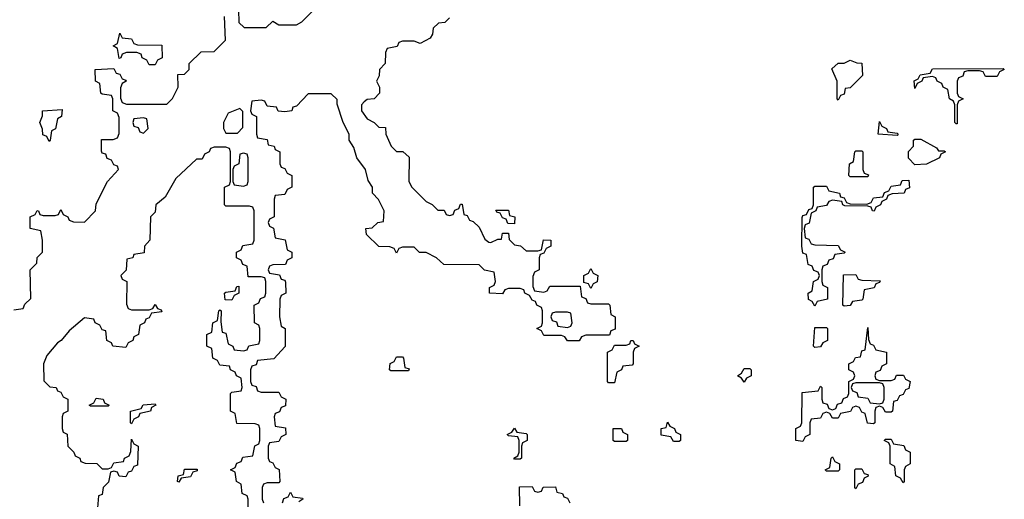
# Model space of a CAD drawing. Header units: inches. Extents: x 2518216 to 2687946, y 757338 to 915227.
# Tile 41 of 75: x 2654150 to 2657494, y 785010 to 786639. Entities that reach past the tile are written whole.
import ezdxf

# ---------------------------------------------------------------- set-up
doc = ezdxf.new("R2010")
doc.units = ezdxf.units.IN
doc.header["$MEASUREMENT"] = 0
doc.layers.add('C6758', color=7, linetype='Continuous')

msp = doc.modelspace()

# ---------------------------------------------------------------- linework, layer by layer
at = {"layer": 'C6758', "color": 6}
for points in [[(2654130, 785654), (2654162, 785658), (2654167.3, 785672.7), (2654187.3, 785692.7), (2654186, 785790), (2654208, 785812), (2654209.1, 785830.9), (2654228, 785850), (2654228, 785890), (2654222, 785922), (2654186, 785930), (2654186, 785970), (2654202, 785978), (2654208.9, 785991.1), (2654214, 785990), (2654218, 785978), (2654230, 785974), (2654270, 785974), (2654282, 785978), (2654290, 785994), (2654298, 785978), (2654314, 785970), (2654318, 785958), (2654332.7, 785952.7), (2654370, 785952), (2654408, 785990), (2654410, 786014), (2654448, 786090), (2654486, 786130), (2654482, 786142), (2654470, 786146), (2654462, 786162), (2654447.3, 786167.3), (2654442, 786182), (2654430, 786186), (2654427.3, 786192.7), (2654427.3, 786232.7), (2654467.3, 786232.7), (2654482, 786238), (2654487.3, 786252.7), (2654487.3, 786307.3), (2654482, 786322), (2654466, 786330), (2654466, 786370), (2654462, 786382), (2654430, 786386), (2654426, 786390), (2654422, 786422), (2654408, 786430), (2654406, 786470), (2654470, 786474), (2654478, 786458), (2654490, 786454), (2654498, 786438), (2654510, 786434), (2654512, 786430), (2654498, 786422), (2654492.7, 786407.3), (2654492.7, 786372.7), (2654498, 786358), (2654512.7, 786352.7), (2654650, 786352), (2654668.9, 786371.1), (2654688, 786410), (2654687.3, 786452.7), (2654710, 786454), (2654726, 786470), (2654726, 786490), (2654766, 786530), (2654810, 786531.3), (2654848.7, 786570), (2654846, 786650)], [(2654892.7, 786672.7), (2654894, 786630), (2654912.7, 786612.7), (2654987.3, 786612.7), (2655010, 786634), (2655030, 786622), (2655090, 786622), (2655108.4, 786631.6), (2655150, 786674)], [(2655610, 786646), (2655594, 786630), (2655572.7, 786627.3), (2655554, 786610), (2655552, 786590), (2655543.6, 786576.4), (2655510, 786558), (2655490, 786566), (2655450, 786566), (2655438, 786562), (2655431.6, 786548.4), (2655398, 786542), (2655392.7, 786527.3), (2655391.3, 786490), (2655372, 786470), (2655371.1, 786448.9), (2655362, 786430), (2655372, 786410), (2655372, 786390), (2655354, 786370), (2655330, 786368.7), (2655319.8, 786360.2), (2655311.3, 786350), (2655311.3, 786330), (2655330, 786302), (2655354, 786290), (2655370, 786274), (2655392.7, 786272.7), (2655394, 786250), (2655402, 786230), (2655412, 786210), (2655430, 786192), (2655451.3, 786191.3), (2655472.7, 786172.7), (2655472, 786090), (2655482, 786070), (2655530, 786022), (2655551, 786011), (2655570, 785992), (2655592, 785992), (2655598, 785978), (2655610, 785974), (2655622, 785978), (2655627.3, 785992.7), (2655642, 785998), (2655647.3, 786012.7), (2655652.7, 786012.7), (2655658, 785978), (2655670, 785974), (2655678, 785958), (2655690, 785954), (2655710, 785934), (2655730, 785894), (2655743.6, 785883.6), (2655750, 785882), (2655774, 785894), (2655786, 785894), (2655790, 785914), (2655810, 785914), (2655812.7, 785892.7), (2655830, 785874), (2655851.3, 785871.3), (2655870, 785854), (2655910, 785854), (2655922, 785858), (2655928.9, 785891.1), (2655954, 785890), (2655954, 785870), (2655938, 785862), (2655930, 785846), (2655918, 785842), (2655914, 785830), (2655914, 785790), (2655898, 785782), (2655892.7, 785767.3), (2655892.7, 785732.7), (2655898, 785718), (2655930, 785714), (2655942, 785718), (2655950, 785734), (2656054, 785734), (2656058, 785698), (2656072.7, 785692.7), (2656078, 785678), (2656090, 785674), (2656150, 785674), (2656154, 785670), (2656158, 785638), (2656172, 785630), (2656172, 785588), (2656158, 785582), (2656152.7, 785567.3), (2656072.7, 785567.3), (2656058, 785562), (2656050, 785548), (2656010, 785548), (2656002, 785562), (2655990, 785566), (2655930, 785566), (2655922, 785582), (2655906, 785590), (2655922, 785598), (2655926, 785610), (2655926, 785650), (2655922, 785662), (2655906, 785670), (2655902, 785682), (2655890, 785686), (2655882, 785702), (2655866, 785710), (2655862, 785722), (2655850, 785726), (2655810, 785726), (2655798, 785722), (2655790, 785708), (2655746, 785710), (2655746, 785730), (2655762, 785738), (2655766, 785750), (2655762, 785782), (2655728.4, 785788.4), (2655710, 785806), (2655590, 785808), (2655566, 785830), (2655530, 785848), (2655508.4, 785848.4), (2655490, 785866), (2655450, 785866), (2655438, 785862), (2655430, 785846), (2655422, 785862), (2655407.3, 785867.3), (2655370, 785868.7), (2655328, 785910), (2655326, 785930), (2655347.3, 785932.7), (2655366, 785950), (2655386, 785954), (2655388, 785990), (2655368.9, 786028.9), (2655348.7, 786050), (2655348.7, 786070), (2655333.6, 786093.6), (2655324, 786130), (2655295.3, 786170), (2655284.7, 786204.7), (2655269, 786230), (2655268.7, 786250), (2655248.7, 786290), (2655228, 786352), (2655228, 786368), (2655207.3, 786387.3), (2655130, 786388), (2655090, 786346), (2655078, 786342), (2655074, 786330), (2655050, 786326), (2655028.4, 786328.4), (2655022, 786342), (2654990, 786346), (2654982, 786362), (2654970, 786366), (2654938, 786362), (2654934, 786330), (2654938, 786318), (2654954, 786310), (2654954, 786250), (2654958, 786238), (2654990, 786232), (2654994, 786214), (2655014, 786210), (2655018, 786198), (2655034, 786190), (2655034, 786150), (2655038, 786138), (2655050, 786134), (2655058, 786118), (2655074, 786110), (2655074, 786070), (2655058, 786062), (2655050, 786046), (2655018, 786042), (2655014, 786030), (2655014, 785970), (2654998, 785962), (2654994, 785950), (2654998, 785938), (2655011.6, 785931.6), (2655018, 785898), (2655051.1, 785891.1), (2655058, 785858), (2655074, 785850), (2655074, 785830), (2655058, 785822), (2655052.7, 785807.3), (2655010, 785806), (2654998, 785802), (2654994, 785790), (2654998, 785778), (2655032.7, 785772.7), (2655038, 785758), (2655050, 785754), (2655052.7, 785747.3), (2655054, 785710), (2655038, 785702), (2655034, 785690), (2655032, 785630), (2655038, 785598), (2655052, 785590), (2655051.1, 785528.9), (2655012.7, 785487.3), (2654958, 785482), (2654952.7, 785467.3), (2654938, 785462), (2654934, 785450), (2654934, 785410), (2654938, 785398), (2654952.7, 785392.7), (2654958, 785378), (2654970, 785374), (2655030, 785374), (2655038, 785358), (2655054, 785350), (2655052.7, 785327.3), (2655038, 785322), (2655032.7, 785307.3), (2655018, 785302), (2655014, 785290), (2655018, 785258), (2655052.7, 785252.7), (2655054, 785230), (2655038, 785222), (2655030, 785206), (2654998, 785202), (2654994, 785190), (2654994, 785150), (2654998, 785138), (2655010, 785134), (2655018, 785118), (2655031.6, 785111.6), (2655034, 785070), (2655030, 785066), (2654990, 785066), (2654978, 785062), (2654974, 785050), (2654974, 785010), (2654978, 784998)], [(2654926, 784970), (2654926, 785010), (2654922, 785022), (2654906, 785030), (2654902, 785062), (2654886, 785070), (2654882, 785102), (2654866, 785110), (2654882, 785118), (2654887.3, 785132.7), (2654902, 785138), (2654907.3, 785152.7), (2654942, 785158), (2654948.4, 785191.6), (2654962, 785198), (2654966, 785210), (2654966, 785250), (2654962, 785262), (2654950, 785266), (2654887.3, 785267.3), (2654882, 785302), (2654866, 785310), (2654866, 785370), (2654870, 785374), (2654902, 785378), (2654906, 785390), (2654902, 785422), (2654886, 785430), (2654882, 785442), (2654866, 785450), (2654862, 785462), (2654830, 785466), (2654822, 785482), (2654806, 785490), (2654802, 785522), (2654786, 785530), (2654786, 785570), (2654802, 785578), (2654806, 785610), (2654822, 785618), (2654826, 785650), (2654830, 785654), (2654834, 785650), (2654832.7, 785612.7), (2654838, 785578), (2654850, 785574), (2654858, 785538), (2654874, 785530), (2654878, 785518), (2654910, 785514), (2654922, 785518), (2654928.4, 785531.6), (2654962, 785538), (2654966, 785550), (2654966, 785590), (2654962, 785602), (2654948, 785610), (2654946, 785670), (2654962, 785678), (2654967.3, 785692.7), (2654982, 785698), (2654986, 785710), (2654986, 785750), (2654982, 785762), (2654970, 785766), (2654926, 785766), (2654922, 785802), (2654907.3, 785807.3), (2654902, 785822), (2654886, 785830), (2654886, 785850), (2654902, 785858), (2654907.3, 785872.7), (2654942, 785878), (2654946, 785890), (2654946, 785990), (2654942, 786002), (2654930, 786006), (2654850, 786006), (2654846, 786010), (2654846, 786070), (2654862, 786078), (2654866, 786090), (2654866, 786190), (2654862, 786202), (2654850, 786206), (2654810, 786206), (2654798, 786202), (2654794, 786190), (2654778, 786182), (2654770, 786166), (2654750, 786166), (2654679.8, 786100.2), (2654643.6, 786036.4), (2654612, 786010), (2654610, 785986), (2654594, 785970), (2654592, 785890), (2654574, 785870), (2654572.7, 785847.3), (2654538, 785842), (2654534, 785830), (2654514, 785826), (2654511.6, 785788.4), (2654494, 785770), (2654498, 785758), (2654514, 785750), (2654512.7, 785672.7), (2654518, 785658), (2654530, 785654), (2654590, 785654), (2654602, 785658), (2654610, 785672), (2654618, 785658), (2654630, 785654), (2654632.7, 785647.3), (2654598, 785642), (2654590, 785626), (2654578, 785622), (2654574, 785610), (2654558, 785602), (2654554, 785570), (2654538, 785562), (2654534, 785550), (2654518, 785542), (2654510, 785526), (2654466, 785530), (2654462, 785542), (2654446, 785550), (2654442, 785582), (2654430, 785586), (2654422, 785602), (2654406, 785610), (2654402, 785622), (2654370, 785626), (2654318, 785582), (2654290.7, 785549.3), (2654278, 785542), (2654242, 785498), (2654231, 785470), (2654232, 785412), (2654252, 785392), (2654274, 785390), (2654278, 785378), (2654290, 785374), (2654298, 785358), (2654314, 785350), (2654314, 785310), (2654298, 785302), (2654294, 785290), (2654294, 785250), (2654298, 785238), (2654311.1, 785231.1), (2654314, 785190), (2654334, 785170), (2654338, 785158), (2654354, 785150), (2654358, 785138), (2654372.7, 785132.7), (2654411.6, 785131.6), (2654430, 785114), (2654450, 785114), (2654462, 785118), (2654470, 785134), (2654502, 785138), (2654506, 785150), (2654522, 785158), (2654527.3, 785172.7), (2654530, 785214), (2654538, 785198), (2654552, 785190), (2654550, 785126), (2654538, 785122), (2654530, 785106), (2654518, 785102), (2654510, 785086), (2654488.4, 785088.4), (2654482, 785102), (2654470, 785106), (2654458, 785102), (2654451.6, 785068.4), (2654434, 785050), (2654430, 785026), (2654418, 785022), (2654412.7, 784967.3)], [(2655848.4, 784988.4), (2655847.3, 785052.7), (2655890, 785054), (2655898, 785038), (2655910, 785034), (2655922, 785038), (2655928.4, 785051.6), (2655970, 785052), (2655974, 785034), (2655994, 785030), (2655998, 785018), (2656010, 785014), (2656018, 784998)], [(2655042, 784998), (2655047.3, 785012.7), (2655062, 785018), (2655070, 785034), (2655078, 785018), (2655110, 785014), (2655112, 785010), (2655098, 785002)]]:
    msp.add_lwpolyline(points, dxfattribs=at)
for points in [[(2654590, 786486), (2654582, 786502), (2654566, 786510), (2654562, 786522), (2654547.3, 786527.3), (2654512.7, 786527.3), (2654498, 786522), (2654494, 786510), (2654487.3, 786507.3), (2654482, 786542), (2654468, 786550), (2654482, 786558), (2654490, 786594), (2654498, 786578), (2654530, 786574), (2654538, 786558), (2654550, 786554), (2654632.7, 786552.7), (2654634, 786510), (2654618, 786502), (2654610, 786486)], [(2656930, 786366), (2656926, 786370), (2656926, 786430), (2656908, 786472), (2656930, 786492), (2656950, 786492), (2656970, 786502), (2656992.7, 786492.7), (2657010, 786492), (2657012, 786450), (2656970, 786408), (2656954, 786406), (2656950, 786386), (2656938, 786382)], [(2657430, 786446), (2657422, 786462), (2657410, 786466), (2657370, 786466), (2657358, 786462), (2657352.7, 786447.3), (2657338, 786442), (2657334, 786430), (2657334, 786390), (2657338, 786378), (2657354, 786370), (2657338, 786362), (2657334, 786350), (2657334, 786286), (2657330, 786286), (2657326, 786290), (2657326, 786350), (2657322, 786362), (2657308, 786370), (2657302, 786402), (2657286, 786410), (2657282, 786422), (2657266, 786430), (2657262, 786442), (2657250, 786446), (2657218, 786442), (2657214, 786430), (2657198, 786422), (2657190, 786406), (2657188, 786432), (2657202, 786438), (2657208.4, 786451.6), (2657242, 786458), (2657250, 786472), (2657490, 786474), (2657494, 786470), (2657478, 786462), (2657470, 786446)], [(2654250, 786226), (2654242, 786242), (2654228.7, 786248.7), (2654227.3, 786267.3), (2654218, 786290), (2654227.3, 786312.7), (2654228, 786330), (2654294, 786334), (2654292, 786310), (2654278, 786302), (2654271.6, 786268.4), (2654258, 786262), (2654254, 786230)], [(2654898, 786338), (2654858, 786322), (2654842, 786290), (2654842, 786270), (2654850, 786254), (2654890, 786254), (2654907.3, 786272.7), (2654908, 786328)], [(2654570, 786306), (2654538, 786302), (2654534, 786290), (2654538, 786278), (2654552.7, 786272.7), (2654558, 786258), (2654570, 786254), (2654586, 786270), (2654582, 786302)], [(2657130, 786246), (2657066, 786250), (2657070, 786294), (2657078, 786278), (2657094, 786270), (2657098, 786258), (2657130, 786254), (2657134, 786250)], [(2657270, 786194), (2657290, 786194), (2657294, 786190), (2657278, 786182), (2657274, 786170), (2657230, 786148), (2657190, 786146), (2657168.4, 786168.4), (2657168.4, 786191.6), (2657186, 786210), (2657186, 786230), (2657190, 786234), (2657210, 786234), (2657263.6, 786203.6)], [(2654910, 786186), (2654898, 786182), (2654894, 786150), (2654878, 786142), (2654874, 786130), (2654874, 786090), (2654878, 786078), (2654910, 786074), (2654922, 786078), (2654926, 786090), (2654926, 786170), (2654922, 786182)], [(2656970, 786106), (2656966, 786110), (2656968, 786150), (2656982, 786158), (2656986, 786190), (2656990, 786194), (2657010, 786194), (2657014, 786190), (2657014, 786130), (2657018, 786118), (2657032.7, 786112.7), (2657030, 786106)], [(2657051.6, 785988.4), (2657046, 785990), (2657042, 786002), (2657030, 786006), (2656952.7, 786007.3), (2656946, 786010), (2656942, 786022), (2656910, 786026), (2656898, 786022), (2656890, 786008), (2656858, 786002), (2656854, 785990), (2656838, 785982), (2656831.6, 785948.4), (2656818, 785942), (2656814, 785930), (2656818, 785898), (2656830, 785894), (2656838, 785878), (2656850, 785874), (2656930, 785872), (2656938, 785858), (2656954, 785850), (2656950, 785846), (2656918, 785842), (2656912.7, 785827.3), (2656898, 785822), (2656892.7, 785807.3), (2656878, 785802), (2656874, 785790), (2656874, 785750), (2656878, 785738), (2656894, 785730), (2656894, 785690), (2656858, 785682), (2656850, 785666), (2656842, 785682), (2656828.7, 785688.7), (2656828, 785710), (2656842, 785718), (2656846, 785750), (2656862, 785758), (2656866, 785770), (2656862, 785782), (2656847.3, 785787.3), (2656842, 785802), (2656827.3, 785807.3), (2656822, 785842), (2656810, 785846), (2656806, 785870), (2656807.3, 785967.3), (2656810, 785974), (2656822, 785978), (2656830, 785994), (2656842, 785998), (2656846, 786010), (2656846, 786070), (2656850, 786074), (2656890, 786074), (2656898, 786058), (2656934, 786050), (2656938, 786038), (2656950, 786034), (2656958, 786018), (2656970, 786014), (2657027.3, 786012.7), (2657042, 786018), (2657050, 786034), (2657082, 786038), (2657087.3, 786052.7), (2657102, 786058), (2657110, 786074), (2657142, 786078), (2657147.3, 786092.7), (2657170, 786094), (2657171.6, 786068.4), (2657158, 786062), (2657154, 786050), (2657112.7, 786047.3), (2657098, 786042), (2657094, 786030), (2657078, 786022), (2657074, 786010), (2657058, 786002)], [(2655830, 785946), (2655807.3, 785947.3), (2655802, 785962), (2655790, 785966), (2655782, 785982), (2655770, 785986), (2655767.3, 785992.7), (2655810, 785992), (2655814, 785974), (2655832, 785970)], [(2656090, 785726), (2656082, 785742), (2656066, 785746), (2656066, 785770), (2656082, 785778), (2656090, 785794), (2656098, 785778), (2656114, 785770), (2656111.6, 785748.4), (2656098, 785742)], [(2656950, 785666), (2656946, 785670), (2656947.3, 785772.7), (2656990, 785774), (2656998, 785758), (2657010, 785754), (2657072.7, 785752.7), (2657070, 785746), (2657058, 785742), (2657051.6, 785728.4), (2657018, 785722), (2657014, 785690), (2657010, 785686), (2656978, 785682), (2656970, 785668)], [(2654870, 785686), (2654847.3, 785687.3), (2654846, 785710), (2654850, 785714), (2654882, 785718), (2654887.3, 785732.7), (2654894, 785734), (2654894, 785710), (2654878, 785702)], [(2656010, 785646), (2655970, 785646), (2655958, 785642), (2655954, 785630), (2655958, 785618), (2655972.7, 785612.7), (2655978, 785598), (2656010, 785594), (2656022, 785598), (2656026, 785610), (2656022, 785642)], [(2657070, 785414), (2657110, 785414), (2657122, 785418), (2657128, 785432), (2657151.6, 785431.6), (2657158, 785418), (2657174, 785410), (2657170, 785386), (2657158, 785382), (2657150, 785366), (2657138, 785362), (2657130, 785346), (2657118, 785342), (2657114, 785310), (2657110, 785306), (2657090, 785306), (2657082, 785322), (2657070, 785326), (2657058, 785322), (2657054, 785310), (2657054, 785270), (2657050, 785266), (2657028.9, 785268.9), (2657022, 785302), (2657010, 785306), (2657002, 785322), (2656990, 785326), (2656978, 785322), (2656971.6, 785308.4), (2656938, 785302), (2656930, 785286), (2656910, 785286), (2656902, 785302), (2656890, 785306), (2656878, 785302), (2656870, 785286), (2656838, 785282), (2656834, 785270), (2656834, 785230), (2656818, 785222), (2656810, 785206), (2656786, 785210), (2656786, 785250), (2656802, 785258), (2656806, 785270), (2656807.3, 785372.7), (2656862, 785378), (2656870, 785394), (2656874, 785390), (2656874, 785350), (2656878, 785338), (2656892.7, 785332.7), (2656898, 785318), (2656910, 785314), (2656922, 785318), (2656927.3, 785332.7), (2656942, 785338), (2656947.3, 785352.7), (2656962, 785358), (2656966, 785370), (2656966, 785410), (2656982, 785418), (2656986, 785430), (2656982, 785442), (2656966, 785450), (2656966, 785470), (2656982, 785478), (2656988.4, 785491.6), (2657006, 785494), (2657010, 785514), (2657022, 785518), (2657030, 785594), (2657032.7, 785552.7), (2657038, 785538), (2657050, 785534), (2657058, 785518), (2657094, 785510), (2657094, 785470), (2657078, 785462), (2657072.7, 785447.3), (2657058, 785442), (2657054, 785430), (2657058, 785418)], [(2656850, 785526), (2656846, 785530), (2656850, 785594), (2656890, 785594), (2656894, 785590), (2656894, 785550), (2656878, 785542), (2656870, 785528)], [(2656150, 785406), (2656146, 785410), (2656146, 785510), (2656162, 785518), (2656170, 785534), (2656210, 785534), (2656222, 785538), (2656226, 785550), (2656234, 785550), (2656238, 785538), (2656254, 785530), (2656238, 785522), (2656234, 785510), (2656234, 785470), (2656230, 785466), (2656198, 785462), (2656194, 785450), (2656178, 785442), (2656170, 785406)], [(2655410, 785446), (2655406, 785450), (2655408.4, 785471.6), (2655422, 785478), (2655430, 785494), (2655450, 785494), (2655454, 785490), (2655458, 785458), (2655472.7, 785452.7), (2655470, 785446)], [(2656610, 785408), (2656602, 785422), (2656588, 785430), (2656602, 785438), (2656610, 785454), (2656630, 785454), (2656634, 785450), (2656634, 785430), (2656618, 785422)], [(2657070, 785406), (2656990, 785406), (2656978, 785402), (2656974, 785390), (2656978, 785378), (2656992.7, 785372.7), (2656998, 785358), (2657030, 785354), (2657038, 785338), (2657070, 785334), (2657082, 785338), (2657086, 785350), (2657086, 785390), (2657082, 785402)], [(2654390, 785326), (2654386, 785330), (2654402, 785338), (2654410, 785354), (2654434, 785350), (2654438, 785338), (2654454, 785330), (2654450, 785326)], [(2654530, 785266), (2654526, 785270), (2654526, 785310), (2654562, 785318), (2654568.9, 785331.1), (2654610, 785334), (2654612, 785330), (2654598, 785322), (2654594, 785310), (2654558, 785302), (2654554, 785290), (2654538, 785282)], [(2655830, 785146), (2655828, 785150), (2655842, 785158), (2655846, 785170), (2655846, 785210), (2655842, 785222), (2655810, 785226), (2655806, 785230), (2655822, 785238), (2655830, 785252), (2655838, 785238), (2655870, 785234), (2655874, 785230), (2655874, 785210), (2655858, 785202), (2655854, 785190), (2655854, 785150), (2655850, 785146)], [(2656170, 785206), (2656166, 785210), (2656166, 785250), (2656194, 785250), (2656198, 785238), (2656214, 785230), (2656214, 785210), (2656210, 785206)], [(2656370, 785206), (2656362, 785222), (2656328.4, 785228.4), (2656328.7, 785250), (2656346, 785254), (2656350, 785272), (2656358, 785258), (2656374, 785250), (2656378, 785238), (2656394, 785230), (2656394, 785210), (2656390, 785206)], [(2657150, 785066), (2657142, 785082), (2657126, 785090), (2657122, 785122), (2657106, 785130), (2657106, 785190), (2657102, 785202), (2657086, 785210), (2657090, 785214), (2657110, 785214), (2657118, 785198), (2657152.7, 785192.7), (2657158, 785178), (2657174, 785170), (2657174, 785130), (2657158, 785122), (2657154, 785110), (2657154, 785070)], [(2656890, 785106), (2656886, 785110), (2656902, 785118), (2656906, 785150), (2656910, 785154), (2656918, 785138), (2656934, 785130), (2656934, 785110), (2656930, 785106)], [(2654690, 785068), (2654686, 785070), (2654688, 785090), (2654706, 785094), (2654710, 785112), (2654752.7, 785112.7), (2654752.7, 785107.3), (2654738, 785102), (2654730, 785086), (2654698, 785082)], [(2656990, 785046), (2656986, 785050), (2656986, 785110), (2656990, 785114), (2657010, 785114), (2657018, 785098), (2657030, 785094), (2657031.6, 785088.4), (2657018, 785082), (2657012.7, 785067.3), (2656998, 785062)]]:
    msp.add_lwpolyline(points, close=True, dxfattribs=at)

doc.saveas('drawing.dxf')
